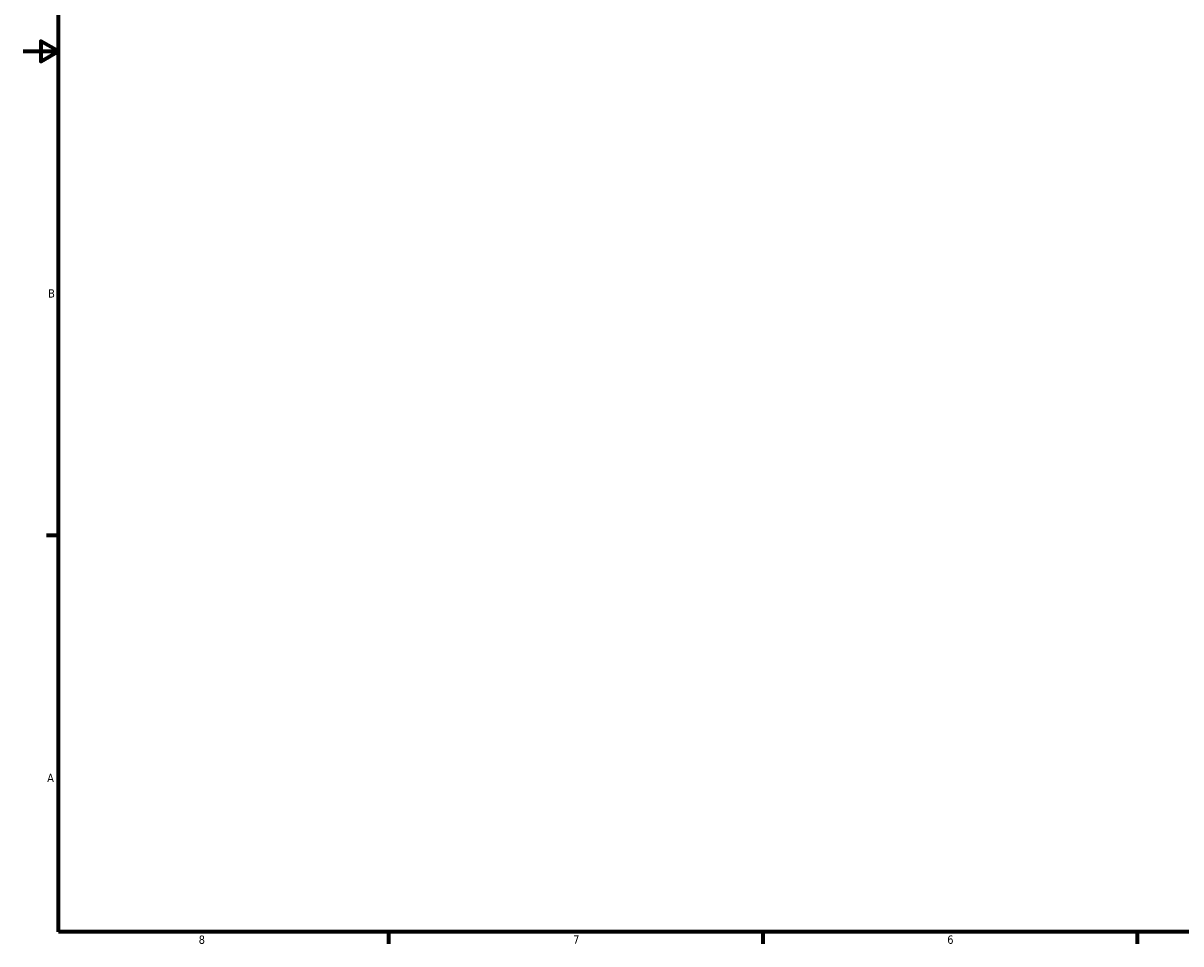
# Model space of a CAD drawing. Header units: inches. Extents: x -0.9 to 55.8, y -1.4 to 45.1.
# Tile 1 of 8: x 0.1 to 13.2, y 0.9 to 11.3. Entities that reach past the tile are written whole.
import ezdxf

# ---------------------------------------------------------------- set-up
doc = ezdxf.new("R2010")
doc.units = ezdxf.units.IN
doc.header["$MEASUREMENT"] = 0
doc.layers.add('Border (ANSI)', color=7, linetype='Continuous', lineweight=70)
doc.styles.add('Note Text (ANSI)', font='tahoma.ttf')

# ---------------------------------------------------------------- blocks, each defined once
blk = doc.blocks.new('Borders Default Border')
at = {"layer": 'Border (ANSI)'}
for p, q in [((0.5, 5.5), (0.366, 5.5)), ((4.25, 1), (4.25, 0.866)), ((8.5, 1), (8.5, 0.866)), ((12.75, 1), (12.75, 0.866))]:
    blk.add_line(p, q, dxfattribs=at)
at = {"layer": 'Border (ANSI)', "flags": 128}
for points in [[(0.5, 1), (0.5, 21), (33.5, 21), (33.5, 1), (0.5, 1)], [(0.1, 11), (0.5, 11), (0.3, 11.115), (0.3, 10.885), (0.5, 11)]]:
    blk.add_lwpolyline(points, dxfattribs=at)
at = {"layer": 'Border (ANSI)', "color": 5, "true_color": 0x0000ff, "char_height": 0.0945, "attachment_point": 7, "style": 'Note Text (ANSI)'}
for s, insert in [('B', (0.384, 8.203)), ('A', (0.373, 2.703)), ('8', (2.094, 0.863)), ('7', (6.346, 0.866)), ('6', (10.595, 0.864))]:
    blk.add_mtext(s, dxfattribs=dict(at, insert=insert))

msp = doc.modelspace()

# ---------------------------------------------------------------- block references
msp.add_blockref('Borders Default Border', (0, 0))

doc.saveas('drawing.dxf')
